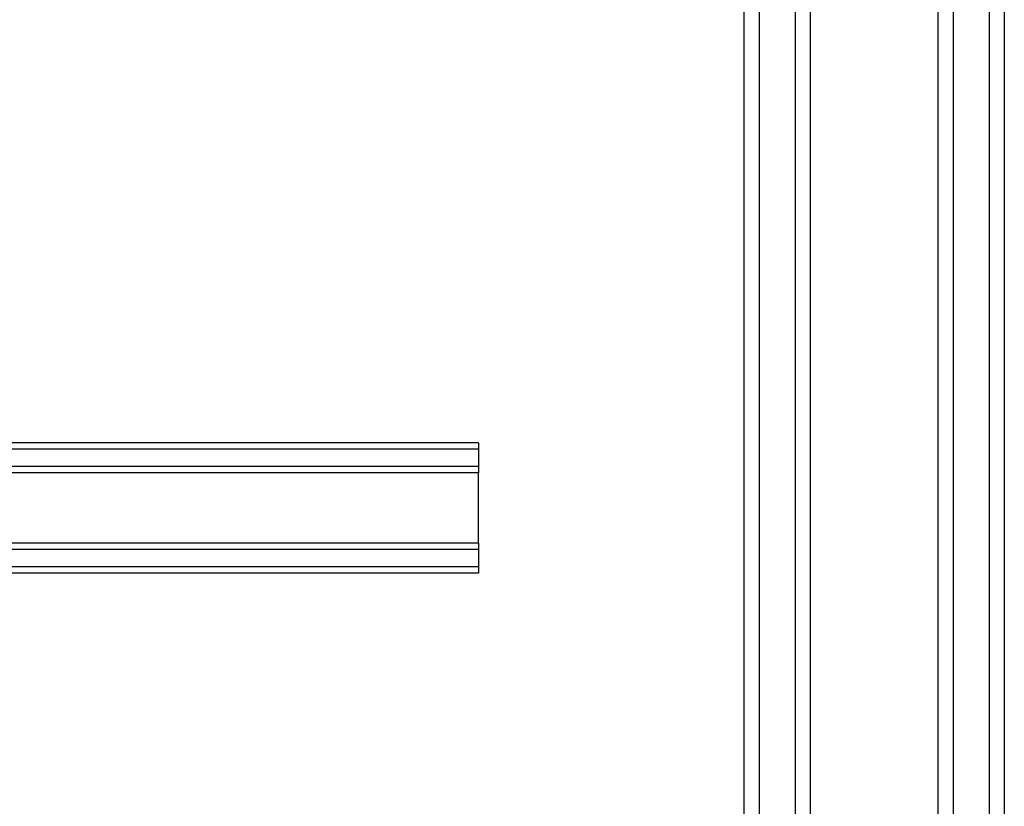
# Model space of a CAD drawing. Header units: inches. Extents: x 1 to 359, y -2 to 239.
# Tile 4 of 82: x 104.28 to 110.43, y 26.14 to 31.05. Entities that reach past the tile are written whole.
import ezdxf
from ezdxf.lldxf.tags import DXFTag

# ---------------------------------------------------------------- set-up
doc = ezdxf.new("R2010")
doc.units = ezdxf.units.IN
doc.header["$MEASUREMENT"] = 0
for name, color, linetype in [('COM53964-1', 7, 'Continuous'), ('COM70215', 7, 'Continuous'), ('Default', 7, 'Continuous')]:
    doc.layers.add(name, color=color, linetype=linetype)
tags = doc.linetypes.add('HIDDEN2', pattern=[0.1875, 0.125, -0.0625]).pattern_tags.tags
tags[6:7] = [DXFTag(74, 4), DXFTag(75, 0), DXFTag(340, '0'), DXFTag(46, 0.0), DXFTag(50, 0.0), DXFTag(44, 0.0), DXFTag(45, 0.0)]
tags[4:5] = [DXFTag(74, 4), DXFTag(75, 0), DXFTag(340, '0'), DXFTag(46, 0.0), DXFTag(50, 0.0), DXFTag(44, 0.0), DXFTag(45, 0.0)]

# ---------------------------------------------------------------- blocks, each defined once
blk = doc.blocks.new('SE2')
at = {"layer": 'COM53964-1', "color": 7, "linetype": 'HIDDEN2'}
for p, q in [((108.8034, 31.7067), (108.8034, 15.3317)), ((108.8984, 31.7067), (108.8984, 15.3317)), ((109.1224, 31.7067), (109.1224, 15.3317)), ((109.2174, 31.7067), (109.2174, 15.3317)), ((110.0144, 31.7067), (110.0144, 15.3317)), ((110.1094, 31.7067), (110.1094, 15.3317)), ((110.3334, 31.7067), (110.3334, 15.3317)), ((110.4284, 31.7067), (110.4284, 15.3317))]:
    blk.add_line(p, q, dxfattribs=at)
at = {"layer": 'COM70215', "color": 7, "linetype": 'HIDDEN2'}
for p, q in [((107.1484, 28.4067), (87.6484, 28.4067)), ((107.1484, 28.4067), (107.1484, 28.3637)), ((107.1484, 28.3667), (87.6484, 28.3667)), ((107.1484, 28.3637), (107.1484, 28.2617)), ((107.1484, 28.2617), (107.1484, 28.2187)), ((107.1484, 28.2587), (87.6484, 28.2587)), ((107.1484, 28.2187), (87.6484, 28.2187)), ((107.1484, 27.7817), (107.1484, 28.2187)), ((107.1484, 27.7817), (87.6484, 27.7817)), ((107.1484, 27.7817), (107.1484, 27.7387)), ((107.1484, 27.7417), (87.6484, 27.7417)), ((107.1484, 27.7387), (107.1484, 27.6367)), ((107.1484, 27.6337), (87.6484, 27.6337)), ((107.1484, 27.5937), (87.6484, 27.5937)), ((107.1484, 27.6367), (107.1484, 27.5937))]:
    blk.add_line(p, q, dxfattribs=at)

msp = doc.modelspace()

# ---------------------------------------------------------------- block references
at = {"layer": 'Default'}
msp.add_blockref('SE2', (0, 0), dxfattribs=at)

doc.saveas('drawing.dxf')
